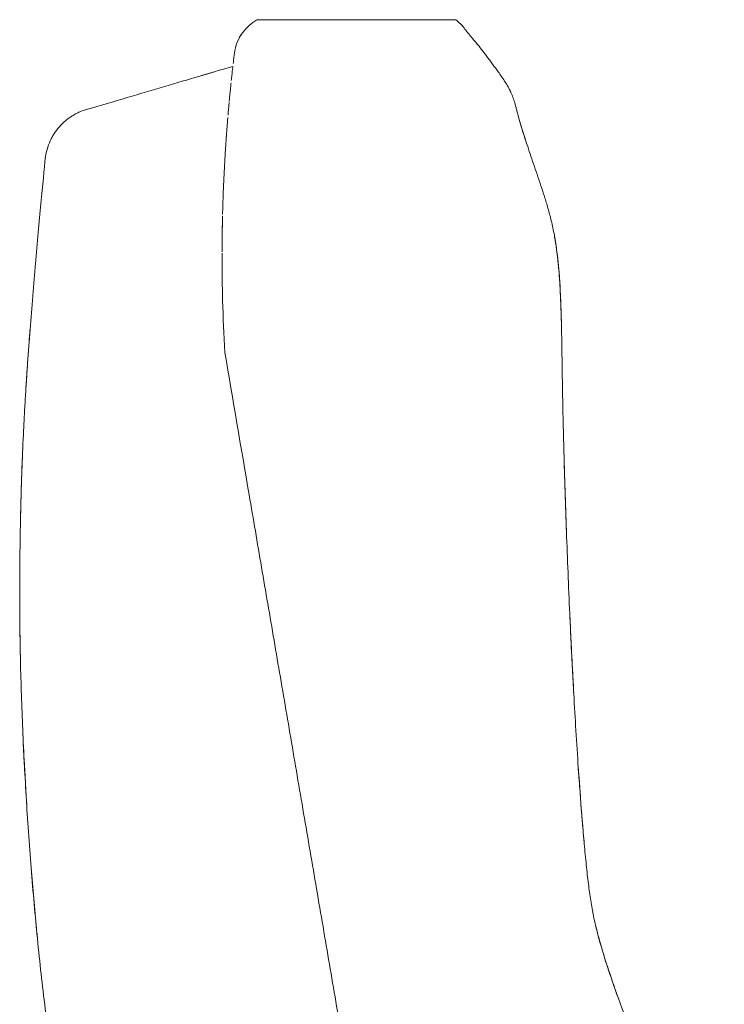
# Model space of a CAD drawing. Header units: metres. Extents: x 4.1 to 64.5, y -1.6 to 14.4.
# Tile 52 of 84: x 26.787 to 26.931, y -0.181 to 0.02. Entities that reach past the tile are written whole.
import ezdxf

# ---------------------------------------------------------------- set-up
doc = ezdxf.new("R2010")
doc.units = ezdxf.units.M
doc.layers.add('I-FURN', color=7, linetype='Continuous', lineweight=18)

# ---------------------------------------------------------------- blocks, each defined once
blk = doc.blocks.new('Furniture_Figueras-Seating_Smartseat_13011 - 13011-7677593-Corte 4')
at = {"layer": 'I-FURN'}
for p, q in [((26.83583063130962, 0.02030979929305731), (26.83575194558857, 0.02028116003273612)), ((26.83583063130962, 0.02030979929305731), (26.83575194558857, 0.02028116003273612)), ((26.83583063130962, 0.02030979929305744), (26.83575194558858, 0.02028116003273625)), ((26.83583063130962, 0.02030979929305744), (26.83575194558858, 0.02028116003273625)), ((26.83583063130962, 0.02030979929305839), (26.83575194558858, 0.02028116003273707)), ((26.83583063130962, 0.0203097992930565), (26.83575194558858, 0.02028116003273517)), ((26.83583063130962, 0.02030979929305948), (26.83575194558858, 0.02028116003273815)), ((26.8357522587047, 0.02028127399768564), (26.83583063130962, 0.02030979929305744)), ((26.8357522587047, 0.02028127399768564), (26.83583063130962, 0.02030979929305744)), ((26.8357522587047, 0.02028127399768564), (26.83583063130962, 0.02030979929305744)), ((26.8357522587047, 0.02028127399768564), (26.83583063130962, 0.02030979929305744)), ((26.83575225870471, 0.02028127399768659), (26.83583063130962, 0.02030979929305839)), ((26.8357522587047, 0.02028127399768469), (26.83583063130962, 0.0203097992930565)), ((26.83575225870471, 0.02028127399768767), (26.83583063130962, 0.02030979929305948)), ((26.87639291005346, 0.02030979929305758), (26.83583063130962, 0.02030979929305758)), ((26.87639291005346, 0.02030979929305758), (26.83583063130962, 0.02030979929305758)), ((26.87639291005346, 0.02030979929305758), (26.83583063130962, 0.02030979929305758)), ((26.87639291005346, 0.02030979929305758), (26.83583063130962, 0.02030979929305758)), ((26.87639291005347, 0.02030979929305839), (26.83583063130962, 0.02030979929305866)), ((26.87639291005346, 0.0203097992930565), (26.83583063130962, 0.0203097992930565)), ((26.87639291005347, 0.02030979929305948), (26.83583063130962, 0.02030979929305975))]:
    blk.add_line(p, q, dxfattribs=at)
for points in [[(26.83106912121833, 0.0133916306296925), (26.83126703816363, 0.01501180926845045), (26.83251428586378, 0.01791275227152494), (26.83460317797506, 0.01965358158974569), (26.83567258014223, 0.0202522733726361)], [(26.83259607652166, 0.01743953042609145), (26.83221131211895, 0.01687658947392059), (26.83188690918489, 0.01626411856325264), (26.83163335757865, 0.01561755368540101)], [(26.83259607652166, 0.01743953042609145), (26.83221131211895, 0.01687658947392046), (26.83188690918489, 0.0162641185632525), (26.83163335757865, 0.01561755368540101)], [(26.83259607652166, 0.01743953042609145), (26.83221131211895, 0.01687658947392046), (26.8318869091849, 0.0162641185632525), (26.83163335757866, 0.01561755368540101)], [(26.83259607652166, 0.01743953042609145), (26.83221131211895, 0.01687658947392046), (26.8318869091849, 0.0162641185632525), (26.83163335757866, 0.01561755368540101)], [(26.83259607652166, 0.01743953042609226), (26.83221131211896, 0.01687658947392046), (26.8318869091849, 0.01626411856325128), (26.83163335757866, 0.01561755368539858)], [(26.83259607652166, 0.01743953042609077), (26.83221131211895, 0.01687658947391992), (26.8318869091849, 0.01626411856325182), (26.83163335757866, 0.0156175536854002)], [(26.83259607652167, 0.01743953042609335), (26.83221131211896, 0.01687658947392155), (26.8318869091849, 0.01626411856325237), (26.83163335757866, 0.01561755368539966)], [(26.88104940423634, 0.01500879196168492), (26.88072018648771, 0.01542121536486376), (26.88041574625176, 0.01578766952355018), (26.88012109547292, 0.01613131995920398)], [(26.88104940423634, 0.01500879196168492), (26.88072018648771, 0.01542121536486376), (26.88041574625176, 0.01578766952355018), (26.88012109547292, 0.01613131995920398)], [(26.88104940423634, 0.01500879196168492), (26.88072018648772, 0.01542121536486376), (26.88041574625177, 0.01578766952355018), (26.88012109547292, 0.01613131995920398)], [(26.88104940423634, 0.01500879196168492), (26.88072018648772, 0.01542121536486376), (26.88041574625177, 0.01578766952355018), (26.88012109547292, 0.01613131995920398)], [(26.88104940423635, 0.01500879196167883), (26.88072018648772, 0.01542121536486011), (26.88041574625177, 0.01578766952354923), (26.88012109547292, 0.01613131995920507)], [(26.88104940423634, 0.01500879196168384), (26.88072018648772, 0.01542121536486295), (26.88041574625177, 0.0157876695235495), (26.88012109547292, 0.01613131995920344)], [(26.88104940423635, 0.01500879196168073), (26.88072018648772, 0.01542121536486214), (26.88041574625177, 0.01578766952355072), (26.88012109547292, 0.01613131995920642)], [(26.83082181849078, 0.01131442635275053), (26.83086514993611, 0.01168811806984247), (26.83094939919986, 0.01240400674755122), (26.83102999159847, 0.01307130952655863), (26.83106912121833, 0.01339163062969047)], [(26.80180199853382, 0.002187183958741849), (26.80759581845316, 0.003902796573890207), (26.81821566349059, 0.007047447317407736), (26.82689991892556, 0.009618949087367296), (26.83075814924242, 0.01076141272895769)], [(26.83075814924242, 0.01076141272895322), (26.83073066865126, 0.01052100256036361), (26.83070335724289, 0.01027984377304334), (26.83067616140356, 0.01003735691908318)], [(26.82651813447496, 0.00950589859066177), (26.82579743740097, 0.009292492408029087), (26.82506972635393, 0.00907700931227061), (26.82433500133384, 0.008859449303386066)], [(26.82651813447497, 0.009505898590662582), (26.82579743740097, 0.009292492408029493), (26.82506972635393, 0.00907700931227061), (26.82433500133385, 0.008859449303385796)], [(26.82651813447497, 0.00950589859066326), (26.82579743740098, 0.0092924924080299), (26.82506972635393, 0.00907700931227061), (26.82433500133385, 0.00885944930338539)], [(26.82651813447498, 0.009505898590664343), (26.82579743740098, 0.009292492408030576), (26.82506972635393, 0.00907700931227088), (26.82433500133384, 0.00885944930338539)], [(26.82651813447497, 0.009505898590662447), (26.82579743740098, 0.00929249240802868), (26.82506972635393, 0.009077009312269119), (26.82433500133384, 0.008859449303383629)], [(26.82651813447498, 0.009505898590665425), (26.82579743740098, 0.009292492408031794), (26.82506972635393, 0.009077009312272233), (26.82433500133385, 0.008859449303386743)], [(26.82449636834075, 0.008907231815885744), (26.82523383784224, 0.009125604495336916), (26.82595740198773, 0.009339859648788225), (26.82666706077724, 0.00954999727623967)], [(26.82449636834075, 0.008907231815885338), (26.82523383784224, 0.009125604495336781), (26.82595740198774, 0.009339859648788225), (26.82666706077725, 0.009549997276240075)], [(26.82449636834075, 0.00890723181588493), (26.82523383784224, 0.009125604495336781), (26.82595740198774, 0.009339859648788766), (26.82666706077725, 0.009549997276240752)], [(26.82449636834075, 0.00890723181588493), (26.82523383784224, 0.009125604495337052), (26.82595740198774, 0.009339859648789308), (26.82666706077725, 0.009549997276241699)], [(26.82449636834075, 0.00890723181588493), (26.82523383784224, 0.009125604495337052), (26.82595740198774, 0.009339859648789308), (26.82666706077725, 0.009549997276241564)], [(26.82449636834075, 0.008907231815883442), (26.82523383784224, 0.009125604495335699), (26.82595740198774, 0.009339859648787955), (26.82666706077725, 0.009549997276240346)], [(26.82990719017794, 0.002409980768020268), (26.82992123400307, 0.002566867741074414), (26.82994907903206, 0.002875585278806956), (26.82997815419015, 0.003193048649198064), (26.82999264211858, 0.003350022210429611)]]:
    blk.add_open_spline(points, degree=3, dxfattribs=at)
for points, knots in [([(26.87639291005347, 0.02030979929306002), (26.87681890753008, 0.01999043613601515), (26.87753296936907, 0.01935153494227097), (26.87845707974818, 0.0181834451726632), (26.87915139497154, 0.01723711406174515), (26.88007548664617, 0.01619898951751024), (26.88118589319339, 0.01485592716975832), (26.8820260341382, 0.01375107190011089), (26.88274567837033, 0.0128016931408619), (26.8833479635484, 0.01200401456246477), (26.8839442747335, 0.01120803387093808), (26.88450445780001, 0.01045132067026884), (26.88509369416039, 0.009642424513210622), (26.88576026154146, 0.008701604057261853), (26.88641250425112, 0.007729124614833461), (26.8869949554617, 0.006786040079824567), (26.8874451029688, 0.005960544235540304), (26.887776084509, 0.005258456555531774), (26.88801371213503, 0.004687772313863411), (26.88822202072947, 0.004115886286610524), (26.88846075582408, 0.003377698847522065), (26.88867890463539, 0.002591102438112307), (26.88892872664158, 0.001615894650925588), (26.88915171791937, 0.000740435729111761), (26.8893984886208, -0.0001684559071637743), (26.88965036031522, -0.001036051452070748), (26.88987007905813, -0.001768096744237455), (26.89011610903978, -0.002563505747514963), (26.8904688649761, -0.003675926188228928), (26.89095946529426, -0.005176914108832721), (26.89161701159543, -0.00713186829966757), (26.89256188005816, -0.009895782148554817), (26.8935337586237, -0.01272065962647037), (26.89437621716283, -0.01529006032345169), (26.89484947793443, -0.01680901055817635), (26.89519573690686, -0.01797133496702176), (26.89554111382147, -0.01919988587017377), (26.89600051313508, -0.02096668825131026), (26.89676143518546, -0.0243617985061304), (26.897551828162, -0.03023988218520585), (26.89790928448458, -0.03706606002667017), (26.89803740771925, -0.04190621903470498), (26.89809098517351, -0.04459986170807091), (26.89812412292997, -0.0465496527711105), (26.89815322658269, -0.04843904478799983), (26.89819009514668, -0.05093160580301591), (26.89825450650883, -0.05520427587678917), (26.89837276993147, -0.06115945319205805), (26.89852290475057, -0.0671592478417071), (26.89866618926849, -0.07220612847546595), (26.8987891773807, -0.07622219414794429), (26.89892586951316, -0.08038061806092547), (26.89911945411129, -0.0859029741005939), (26.89938535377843, -0.09285870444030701), (26.89968389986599, -0.09987460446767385), (26.89994312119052, -0.1055049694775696), (26.90015090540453, -0.1097848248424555), (26.90036198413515, -0.1139023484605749), (26.90063904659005, -0.1190334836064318), (26.90099513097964, -0.125170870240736), (26.90148263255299, -0.1327837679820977), (26.90197760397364, -0.1396769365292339), (26.90246033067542, -0.1456200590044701), (26.90286326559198, -0.15010438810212), (26.90328819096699, -0.154287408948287), (26.90387569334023, -0.1591970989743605), (26.9045992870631, -0.163349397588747), (26.90560890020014, -0.167412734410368), (26.90649765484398, -0.170491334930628), (26.90752990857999, -0.1737579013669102), (26.9091197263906, -0.1784656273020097), (26.91141974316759, -0.1847554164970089), (26.91453016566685, -0.1925748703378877), (26.91900526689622, -0.2029513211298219), (26.92488424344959, -0.2155648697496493), (26.92931891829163, -0.2250106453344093), (26.93139587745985, -0.2295395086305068)], [0, 0, 0, 0, 0.06666666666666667, 0.1, 0.1333333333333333, 0.1666666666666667, 0.2, 0.2333333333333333, 0.25, 0.2666666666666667, 0.2833333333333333, 0.3, 0.3166666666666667, 0.3333333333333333, 0.35, 0.3666666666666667, 0.3833333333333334, 0.3916666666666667, 0.4, 0.4083333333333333, 0.4166666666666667, 0.4333333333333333, 0.4416666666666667, 0.45, 0.4583333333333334, 0.4625, 0.4666666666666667, 0.4708333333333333, 0.475, 0.4833333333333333, 0.4916666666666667, 0.5, 0.5166666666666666, 0.5249999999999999, 0.5291666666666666, 0.5333333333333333, 0.5375000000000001, 0.5416666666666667, 0.55, 0.5666666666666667, 0.5833333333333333, 0.5916666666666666, 0.5958333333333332, 0.6, 0.6041666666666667, 0.6083333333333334, 0.6166666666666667, 0.6333333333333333, 0.6499999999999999, 0.6583333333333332, 0.6666666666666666, 0.675, 0.6833333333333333, 0.7, 0.7166666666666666, 0.7249999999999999, 0.7333333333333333, 0.7416666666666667, 0.75, 0.7666666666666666, 0.7833333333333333, 0.8, 0.8083333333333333, 0.8166666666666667, 0.825, 0.8333333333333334, 0.8500000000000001, 0.8583333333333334, 0.8666666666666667, 0.875, 0.8833333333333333, 0.9, 0.9166666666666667, 0.9333333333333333, 0.9666666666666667, 1, 1, 1, 1]), ([(26.83043682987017, 0.007839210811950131), (26.83047579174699, 0.00820825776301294), (26.83055409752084, 0.008938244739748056), (26.83063646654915, 0.009683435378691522), (26.83067813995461, 0.01005493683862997)], [0.6948282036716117, 0.6948282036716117, 0.6948282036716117, 0.6948282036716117, 0.75, 0.8075845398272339, 0.8075845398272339, 0.8075845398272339, 0.8075845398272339]), ([(26.83029160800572, 0.006436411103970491), (26.83028798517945, 0.006400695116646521), (26.83025936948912, 0.006118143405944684), (26.83021762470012, 0.005700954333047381), (26.83016474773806, 0.005162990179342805), (26.830122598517, 0.004728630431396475), (26.83008174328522, 0.004301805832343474), (26.83004701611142, 0.003934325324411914), (26.83002494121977, 0.003698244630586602), (26.83001518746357, 0.003593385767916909)], [0.2439516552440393, 0.2439516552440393, 0.2439516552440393, 0.2439516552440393, 0.25, 0.2916666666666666, 0.3125, 0.3333333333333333, 0.3541666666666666, 0.375, 0.3911606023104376, 0.3911606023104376, 0.3911606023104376, 0.3911606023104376]), ([(26.83020591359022, 0.005580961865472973), (26.83020957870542, 0.005618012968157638), (26.83023590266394, 0.005883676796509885), (26.83029692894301, 0.00649243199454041), (26.83035363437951, 0.007043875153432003), (26.83038704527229, 0.007364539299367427)], [0.5886904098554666, 0.5886904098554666, 0.5886904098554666, 0.5886904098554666, 0.59375, 0.625, 0.6715258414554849, 0.6715258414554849, 0.6715258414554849, 0.6715258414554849]), ([(26.88768269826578, 0.005453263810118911), (26.88752481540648, 0.005794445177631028), (26.8873166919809, 0.006199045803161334), (26.88708811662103, 0.006603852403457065), (26.88705011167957, 0.006670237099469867)], [0.6428571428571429, 0.6428571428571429, 0.6428571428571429, 0.6428571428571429, 0.6607142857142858, 0.6642153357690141, 0.6642153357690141, 0.6642153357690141, 0.6642153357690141]), ([(26.88768269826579, 0.005453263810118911), (26.88752481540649, 0.005794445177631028), (26.8873166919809, 0.006199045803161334), (26.88708811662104, 0.006603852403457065), (26.88705011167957, 0.006670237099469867)], [0.6428571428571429, 0.6428571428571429, 0.6428571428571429, 0.6428571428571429, 0.6607142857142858, 0.6642153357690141, 0.6642153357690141, 0.6642153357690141, 0.6642153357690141]), ([(26.88768269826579, 0.005453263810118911), (26.88752481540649, 0.005794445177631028), (26.8873166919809, 0.006199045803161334), (26.88708811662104, 0.006603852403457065), (26.88705011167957, 0.006670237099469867)], [0.6428571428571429, 0.6428571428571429, 0.6428571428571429, 0.6428571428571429, 0.6607142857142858, 0.6642153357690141, 0.6642153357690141, 0.6642153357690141, 0.6642153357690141]), ([(26.88768269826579, 0.005453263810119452), (26.88752481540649, 0.005794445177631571), (26.8873166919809, 0.006199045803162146), (26.88708811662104, 0.006603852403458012), (26.88705011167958, 0.006670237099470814)], [0.6428571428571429, 0.6428571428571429, 0.6428571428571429, 0.6428571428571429, 0.6607142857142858, 0.6642153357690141, 0.6642153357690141, 0.6642153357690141, 0.6642153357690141]), ([(26.88768269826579, 0.005453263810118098), (26.88752481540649, 0.005794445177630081), (26.8873166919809, 0.00619904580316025), (26.88708811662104, 0.006603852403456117), (26.88705011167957, 0.00667023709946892)], [0.6428571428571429, 0.6428571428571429, 0.6428571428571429, 0.6428571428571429, 0.6607142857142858, 0.6642153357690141, 0.6642153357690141, 0.6642153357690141, 0.6642153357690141]), ([(26.8876826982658, 0.00545326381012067), (26.88752481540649, 0.005794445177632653), (26.8873166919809, 0.006199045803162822), (26.88708811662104, 0.006603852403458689), (26.88705011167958, 0.006670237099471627)], [0.6428571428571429, 0.6428571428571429, 0.6428571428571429, 0.6428571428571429, 0.6607142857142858, 0.6642153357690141, 0.6642153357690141, 0.6642153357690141, 0.6642153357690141]), ([(26.79237969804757, -0.007713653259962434), (26.79248275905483, -0.007030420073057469), (26.79279954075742, -0.005732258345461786), (26.79340959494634, -0.004297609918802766), (26.79397238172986, -0.00329577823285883), (26.79441767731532, -0.002618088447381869), (26.79481684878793, -0.00209059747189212), (26.79515765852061, -0.001683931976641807), (26.7954286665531, -0.00138189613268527), (26.79570705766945, -0.001092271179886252), (26.79607802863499, -0.0007310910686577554), (26.79655625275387, -0.0003084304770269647), (26.79718149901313, 0.0001768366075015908), (26.79790769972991, 0.0006644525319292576), (26.798748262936, 0.001138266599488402), (26.79997983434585, 0.001702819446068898), (26.80104069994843, 0.002033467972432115), (26.80180199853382, 0.00218718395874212)], [0, 0, 0, 0, 0.125, 0.25, 0.3125, 0.375, 0.4375, 0.46875, 0.5, 0.53125, 0.5625, 0.625, 0.6875, 0.75, 0.8125, 0.875, 1, 1, 1, 1]), ([(26.82996382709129, 0.003036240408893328), (26.82993796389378, 0.002753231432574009), (26.82989537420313, 0.002281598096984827), (26.82983459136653, 0.001589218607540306), (26.8297951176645, 0.001131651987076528), (26.82977375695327, 0.0008809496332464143), (26.82976292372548, 0.0007529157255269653)], [0.4186251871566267, 0.4186251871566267, 0.4186251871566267, 0.4186251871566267, 0.4583333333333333, 0.4791666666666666, 0.4895833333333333, 0.5, 0.5, 0.5, 0.5]), ([(26.82942102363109, -0.003621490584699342), (26.82943242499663, -0.003462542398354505), (26.82946760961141, -0.002976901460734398), (26.82951382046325, -0.002357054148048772), (26.82955997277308, -0.001754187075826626), (26.82959463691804, -0.001309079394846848), (26.82962835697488, -0.0008832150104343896), (26.82967066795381, -0.000356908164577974), (26.82970186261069, 2.286939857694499e-05), (26.82972211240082, 0.000266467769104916), (26.82972390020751, 0.0002879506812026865)], [0.3363346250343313, 0.3363346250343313, 0.3363346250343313, 0.3363346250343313, 0.34375, 0.359375, 0.3671875, 0.375, 0.3828125, 0.390625, 0.40625, 0.4077715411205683, 0.4077715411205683, 0.4077715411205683, 0.4077715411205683]), ([(26.89069749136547, -0.00437286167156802), (26.89040625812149, -0.003483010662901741), (26.88998087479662, -0.00213932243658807), (26.88964543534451, -0.001024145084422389), (26.88941868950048, -0.0002335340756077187), (26.88928546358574, 0.0002484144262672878), (26.88921553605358, 0.0005092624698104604), (26.8891808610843, 0.0006403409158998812)], [0.5183977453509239, 0.5183977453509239, 0.5183977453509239, 0.5183977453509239, 0.5357142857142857, 0.5535714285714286, 0.5625, 0.5669642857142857, 0.5714285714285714, 0.5714285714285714, 0.5714285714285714, 0.5714285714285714]), ([(26.89069749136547, -0.00437286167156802), (26.8904062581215, -0.003483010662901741), (26.88998087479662, -0.00213932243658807), (26.88964543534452, -0.001024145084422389), (26.88941868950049, -0.0002335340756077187), (26.88928546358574, 0.0002484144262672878), (26.88921553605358, 0.0005092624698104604), (26.8891808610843, 0.0006403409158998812)], [0.5183977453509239, 0.5183977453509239, 0.5183977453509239, 0.5183977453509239, 0.5357142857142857, 0.5535714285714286, 0.5625, 0.5669642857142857, 0.5714285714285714, 0.5714285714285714, 0.5714285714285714, 0.5714285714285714]), ([(26.89069749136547, -0.00437286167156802), (26.8904062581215, -0.003483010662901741), (26.88998087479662, -0.00213932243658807), (26.88964543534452, -0.001024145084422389), (26.88941868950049, -0.0002335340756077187), (26.88928546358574, 0.0002484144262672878), (26.88921553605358, 0.0005092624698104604), (26.8891808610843, 0.0006403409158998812)], [0.5183977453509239, 0.5183977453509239, 0.5183977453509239, 0.5183977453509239, 0.5357142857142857, 0.5535714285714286, 0.5625, 0.5669642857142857, 0.5714285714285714, 0.5714285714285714, 0.5714285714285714, 0.5714285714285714]), ([(26.89069749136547, -0.00437286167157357), (26.8904062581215, -0.003483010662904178), (26.88998087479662, -0.002139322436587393), (26.88964543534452, -0.001024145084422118), (26.88941868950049, -0.0002335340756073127), (26.88928546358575, 0.0002484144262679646), (26.88921553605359, 0.0005092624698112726), (26.8891808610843, 0.0006403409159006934)], [0.5183977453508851, 0.5183977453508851, 0.5183977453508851, 0.5183977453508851, 0.5357142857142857, 0.5535714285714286, 0.5625, 0.5669642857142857, 0.5714285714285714, 0.5714285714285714, 0.5714285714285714, 0.5714285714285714]), ([(26.89069749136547, -0.004372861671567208), (26.8904062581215, -0.003483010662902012), (26.88998087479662, -0.002139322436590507), (26.88964543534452, -0.001024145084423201), (26.88941868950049, -0.0002335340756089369), (26.88928546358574, 0.0002484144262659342), (26.88921553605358, 0.0005092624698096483), (26.8891808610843, 0.0006403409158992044)], [0.5183977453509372, 0.5183977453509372, 0.5183977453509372, 0.5183977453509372, 0.5357142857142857, 0.5535714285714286, 0.5625, 0.5669642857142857, 0.5714285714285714, 0.5714285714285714, 0.5714285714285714, 0.5714285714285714]), ([(26.89069749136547, -0.004372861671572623), (26.8904062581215, -0.003483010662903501), (26.88998087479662, -0.002139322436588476), (26.88964543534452, -0.001024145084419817), (26.88941868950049, -0.0002335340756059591), (26.88928546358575, 0.0002484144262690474), (26.88921553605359, 0.0005092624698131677), (26.8891808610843, 0.000640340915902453)], [0.5183977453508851, 0.5183977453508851, 0.5183977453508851, 0.5183977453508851, 0.5357142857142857, 0.5535714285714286, 0.5625, 0.5669642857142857, 0.5714285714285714, 0.5714285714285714, 0.5714285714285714, 0.5714285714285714]), ([(26.82943960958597, -0.003363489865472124), (26.82940593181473, -0.003828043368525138), (26.82934373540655, -0.004709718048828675), (26.82926152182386, -0.005949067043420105), (26.82920007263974, -0.006922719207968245), (26.82914484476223, -0.007829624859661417), (26.82910440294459, -0.008527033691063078), (26.8290801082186, -0.008960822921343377)], [0.5978345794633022, 0.5978345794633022, 0.5978345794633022, 0.5978345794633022, 0.625, 0.6458333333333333, 0.65625, 0.6666666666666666, 0.6822101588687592, 0.6822101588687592, 0.6822101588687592, 0.6822101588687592]), ([(26.80034111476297, -0.2295395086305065), (26.79986149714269, -0.227345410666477), (26.79892824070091, -0.222894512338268), (26.7971011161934, -0.2134747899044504), (26.79495699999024, -0.201097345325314), (26.79283678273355, -0.1865832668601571), (26.7911471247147, -0.1723582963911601), (26.78978472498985, -0.1579988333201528), (26.78867290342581, -0.1431702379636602), (26.78797708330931, -0.1309259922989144), (26.78756758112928, -0.1214176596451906), (26.78733621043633, -0.1144811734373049), (26.78717730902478, -0.10742012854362), (26.78710011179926, -0.1001878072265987), (26.78710821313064, -0.09293596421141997), (26.78719060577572, -0.0859178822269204), (26.78733017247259, -0.07903228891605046), (26.78753254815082, -0.07197081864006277), (26.78778587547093, -0.06588580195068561), (26.78800696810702, -0.06156564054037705), (26.78814387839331, -0.05910207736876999), (26.78825119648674, -0.05726350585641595), (26.78836246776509, -0.05543997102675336), (26.78851571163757, -0.05302741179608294), (26.78879539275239, -0.04885766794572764), (26.78922081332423, -0.04305922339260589), (26.78966893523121, -0.03744920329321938), (26.79003928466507, -0.03302850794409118), (26.79042149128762, -0.02859320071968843), (26.79090643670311, -0.02317488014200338), (26.79164388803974, -0.0152454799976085), (26.79212218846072, -0.01032945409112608), (26.79237969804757, -0.007713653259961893)], [0, 0, 0, 0, 0.03125, 0.0625, 0.125, 0.1875, 0.25, 0.3125, 0.375, 0.4375, 0.46875, 0.5, 0.53125, 0.5625, 0.59375, 0.625, 0.65625, 0.6875, 0.71875, 0.734375, 0.7421875, 0.75, 0.7578125, 0.765625, 0.78125, 0.8125, 0.84375, 0.859375, 0.875, 0.90625, 0.9375, 1, 1, 1, 1]), ([(26.82865266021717, -0.01950417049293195), (26.82866192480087, -0.01913472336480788), (26.82871057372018, -0.01731305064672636), (26.82881950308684, -0.01420034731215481), (26.82896352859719, -0.01110629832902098), (26.82905033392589, -0.00949070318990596), (26.82908141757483, -0.008936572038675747)], [0.1796338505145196, 0.1796338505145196, 0.1796338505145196, 0.1796338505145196, 0.1875, 0.21875, 0.25, 0.2677218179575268, 0.2677218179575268, 0.2677218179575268, 0.2677218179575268]), ([(26.82864389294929, -0.01985979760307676), (26.82864219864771, -0.01993014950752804), (26.82860262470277, -0.02159480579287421), (26.82856225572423, -0.02402834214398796), (26.82854781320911, -0.02647453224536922), (26.82854590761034, -0.02722977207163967)], [0.7898255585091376, 0.7898255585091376, 0.7898255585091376, 0.7898255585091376, 0.7916666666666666, 0.8333333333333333, 0.851599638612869, 0.851599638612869, 0.851599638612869, 0.851599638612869]), ([(26.82855215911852, -0.02586078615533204), (26.82855871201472, -0.02485423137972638), (26.82858011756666, -0.02289749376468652), (26.82861765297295, -0.020976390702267), (26.82863933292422, -0.02005310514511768)], [0.1359219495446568, 0.1359219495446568, 0.1359219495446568, 0.1359219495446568, 0.15625, 0.1757535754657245, 0.1757535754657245, 0.1757535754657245, 0.1757535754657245]), ([(26.89805673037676, -0.04292270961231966), (26.89801338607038, -0.04089889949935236), (26.89792564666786, -0.03775809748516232), (26.89775268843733, -0.03428589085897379), (26.89761023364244, -0.0321630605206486), (26.89748694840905, -0.03063040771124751), (26.89734170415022, -0.02910951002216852), (26.89710874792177, -0.02705363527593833), (26.89681993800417, -0.02505288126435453), (26.89655280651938, -0.02360313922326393), (26.8964645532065, -0.02315489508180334)], [0.3961460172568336, 0.3961460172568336, 0.3961460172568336, 0.3961460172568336, 0.4107142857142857, 0.4196428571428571, 0.4241071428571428, 0.4285714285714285, 0.4330357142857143, 0.4375, 0.4464285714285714, 0.4504742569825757, 0.4504742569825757, 0.4504742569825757, 0.4504742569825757]), ([(26.89805673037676, -0.04292270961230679), (26.89801338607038, -0.04089889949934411), (26.89792564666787, -0.03775809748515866), (26.89775268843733, -0.03428589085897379), (26.89761023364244, -0.0321630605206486), (26.89748694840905, -0.03063040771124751), (26.89734170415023, -0.02910951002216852), (26.89710874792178, -0.02705363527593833), (26.89681993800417, -0.02505288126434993), (26.89655280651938, -0.023603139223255), (26.8964645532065, -0.0231548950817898)], [0.3961460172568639, 0.3961460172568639, 0.3961460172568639, 0.3961460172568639, 0.4107142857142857, 0.4196428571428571, 0.4241071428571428, 0.4285714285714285, 0.4330357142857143, 0.4375, 0.4464285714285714, 0.450474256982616, 0.450474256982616, 0.450474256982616, 0.450474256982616]), ([(26.89805673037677, -0.04292270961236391), (26.89801338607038, -0.04089889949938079), (26.89792564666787, -0.03775809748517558), (26.89775268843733, -0.03428589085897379), (26.89761023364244, -0.0321630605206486), (26.89748694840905, -0.03063040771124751), (26.89734170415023, -0.02910951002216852), (26.89710874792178, -0.02705363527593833), (26.89681993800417, -0.02505288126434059), (26.89655280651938, -0.02360313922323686), (26.89646455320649, -0.02315489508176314)], [0.3961460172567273, 0.3961460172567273, 0.3961460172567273, 0.3961460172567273, 0.4107142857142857, 0.4196428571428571, 0.4241071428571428, 0.4285714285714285, 0.4330357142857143, 0.4375, 0.4464285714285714, 0.4504742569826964, 0.4504742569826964, 0.4504742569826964, 0.4504742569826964]), ([(26.89805673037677, -0.04292270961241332), (26.89801338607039, -0.04089889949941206), (26.89792564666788, -0.0377580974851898), (26.89775268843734, -0.03428589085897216), (26.89761023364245, -0.0321630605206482), (26.89748694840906, -0.0306304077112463), (26.89734170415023, -0.02910951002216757), (26.89710874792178, -0.0270536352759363), (26.89681993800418, -0.02505288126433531), (26.89655280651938, -0.02360313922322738), (26.8964645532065, -0.0231548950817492)], [0.3961460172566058, 0.3961460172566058, 0.3961460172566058, 0.3961460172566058, 0.4107142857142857, 0.4196428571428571, 0.4241071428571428, 0.4285714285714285, 0.4330357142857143, 0.4375, 0.4464285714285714, 0.4504742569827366, 0.4504742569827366, 0.4504742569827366, 0.4504742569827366]), ([(26.89805673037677, -0.04292270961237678), (26.89801338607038, -0.04089889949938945), (26.89792564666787, -0.03775809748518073), (26.89775268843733, -0.03428589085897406), (26.89761023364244, -0.03216306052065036), (26.89748694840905, -0.03063040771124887), (26.89734170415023, -0.02910951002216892), (26.89710874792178, -0.0270536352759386), (26.89681993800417, -0.02505288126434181), (26.89655280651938, -0.02360313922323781), (26.89646455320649, -0.02315489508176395)], [0.3961460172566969, 0.3961460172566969, 0.3961460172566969, 0.3961460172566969, 0.4107142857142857, 0.4196428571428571, 0.4241071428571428, 0.4285714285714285, 0.4330357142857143, 0.4375, 0.4464285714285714, 0.4504742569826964, 0.4504742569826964, 0.4504742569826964, 0.4504742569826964]), ([(26.89805673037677, -0.0429227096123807), (26.89801338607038, -0.04089889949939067), (26.89792564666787, -0.03775809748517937), (26.89775268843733, -0.03428589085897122), (26.89761023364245, -0.03216306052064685), (26.89748694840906, -0.03063040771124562), (26.89734170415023, -0.02910951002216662), (26.89710874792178, -0.02705363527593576), (26.89681993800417, -0.02505288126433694), (26.89655280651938, -0.02360313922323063), (26.8964645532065, -0.02315489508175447)], [0.3961460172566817, 0.3961460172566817, 0.3961460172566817, 0.3961460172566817, 0.4107142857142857, 0.4196428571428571, 0.4241071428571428, 0.4285714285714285, 0.4330357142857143, 0.4375, 0.4464285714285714, 0.4504742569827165, 0.4504742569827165, 0.4504742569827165, 0.4504742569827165]), ([(26.82911526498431, -0.04783609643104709), (26.82890231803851, -0.04415307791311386), (26.828684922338, -0.03884853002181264), (26.82855817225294, -0.03220356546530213), (26.82854263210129, -0.02904973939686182), (26.82854540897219, -0.02748986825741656)], [0, 0, 0, 0, 0.0625, 0.09375, 0.125, 0.125, 0.125, 0.125]), ([(26.78922899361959, -0.04304931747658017), (26.78914759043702, -0.04411181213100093), (26.78897981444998, -0.04634604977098), (26.78877593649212, -0.04919572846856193), (26.78861370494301, -0.05156686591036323), (26.78849553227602, -0.05335135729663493), (26.78841932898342, -0.05454387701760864), (26.78838195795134, -0.05514010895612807)], [0.2043897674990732, 0.2043897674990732, 0.2043897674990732, 0.2043897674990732, 0.21875, 0.234375, 0.2421875, 0.25, 0.2578125, 0.2578125, 0.2578125, 0.2578125]), ([(26.78922899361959, -0.04304931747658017), (26.78914759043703, -0.04411181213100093), (26.78897981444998, -0.04634604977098), (26.78877593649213, -0.04919572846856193), (26.78861370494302, -0.05156686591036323), (26.78849553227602, -0.05335135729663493), (26.78841932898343, -0.05454387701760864), (26.78838195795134, -0.05514010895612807)], [0.2043897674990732, 0.2043897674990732, 0.2043897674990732, 0.2043897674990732, 0.21875, 0.234375, 0.2421875, 0.25, 0.2578125, 0.2578125, 0.2578125, 0.2578125]), ([(26.78922899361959, -0.04304931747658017), (26.78914759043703, -0.04411181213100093), (26.78897981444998, -0.04634604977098), (26.78877593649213, -0.04919572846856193), (26.78861370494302, -0.05156686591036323), (26.78849553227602, -0.05335135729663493), (26.78841932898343, -0.05454387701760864), (26.78838195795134, -0.05514010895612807)], [0.2043897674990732, 0.2043897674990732, 0.2043897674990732, 0.2043897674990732, 0.21875, 0.234375, 0.2421875, 0.25, 0.2578125, 0.2578125, 0.2578125, 0.2578125]), ([(26.7892289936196, -0.04304931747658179), (26.78914759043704, -0.04411181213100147), (26.78897981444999, -0.04634604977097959), (26.78877593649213, -0.04919572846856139), (26.78861370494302, -0.05156686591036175), (26.78849553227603, -0.05335135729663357), (26.78841932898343, -0.05454387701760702), (26.78838195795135, -0.05514010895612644)], [0.2043897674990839, 0.2043897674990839, 0.2043897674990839, 0.2043897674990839, 0.21875, 0.234375, 0.2421875, 0.25, 0.2578125, 0.2578125, 0.2578125, 0.2578125]), ([(26.78922899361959, -0.04304931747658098), (26.78914759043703, -0.04411181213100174), (26.78897981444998, -0.04634604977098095), (26.78877593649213, -0.04919572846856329), (26.78861370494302, -0.05156686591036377), (26.78849553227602, -0.05335135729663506), (26.78841932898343, -0.05454387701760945), (26.78838195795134, -0.05514010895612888)], [0.2043897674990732, 0.2043897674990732, 0.2043897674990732, 0.2043897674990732, 0.21875, 0.234375, 0.2421875, 0.25, 0.2578125, 0.2578125, 0.2578125, 0.2578125]), ([(26.78922899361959, -0.0430493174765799), (26.78914759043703, -0.04411181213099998), (26.78897981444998, -0.04634604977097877), (26.78877593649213, -0.0491957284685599), (26.78861370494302, -0.05156686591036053), (26.78849553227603, -0.05335135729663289), (26.78841932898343, -0.05454387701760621), (26.78838195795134, -0.0551401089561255)], [0.2043897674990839, 0.2043897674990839, 0.2043897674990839, 0.2043897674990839, 0.21875, 0.234375, 0.2421875, 0.25, 0.2578125, 0.2578125, 0.2578125, 0.2578125]), ([(26.82911526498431, -0.04783609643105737), (26.8307573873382, -0.05743577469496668), (26.83324799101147, -0.07199558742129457), (26.83662600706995, -0.09174312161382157), (26.8391833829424, -0.1066932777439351), (26.84178358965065, -0.1218938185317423), (26.84442281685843, -0.1373224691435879), (26.84707490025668, -0.1528262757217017), (26.84971367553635, -0.1682522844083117), (26.85233533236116, -0.1835782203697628), (26.85583333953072, -0.2040272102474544), (26.85845250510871, -0.2193385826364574), (26.86019747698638, -0.2295395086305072)], [0, 0, 0, 0, 0.1666666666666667, 0.25, 0.3333333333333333, 0.4166666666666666, 0.5, 0.5833333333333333, 0.6666666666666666, 0.75, 0.8333333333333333, 1, 1, 1, 1]), ([(26.86019747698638, -0.2295395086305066), (26.85845250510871, -0.2193385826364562), (26.85583333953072, -0.2040272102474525), (26.85233533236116, -0.1835782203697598), (26.84971367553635, -0.1682522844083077), (26.84707490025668, -0.1528262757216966), (26.84442281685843, -0.1373224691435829), (26.84178358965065, -0.1218938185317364), (26.8391833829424, -0.106693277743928), (26.83662600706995, -0.09174312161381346), (26.83324799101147, -0.07199558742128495), (26.8307573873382, -0.05743577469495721), (26.82911526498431, -0.04783609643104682)], [0, 0, 0, 0, 0.1666666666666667, 0.25, 0.3333333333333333, 0.4166666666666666, 0.5, 0.5833333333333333, 0.6666666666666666, 0.75, 0.8333333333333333, 1, 1, 1, 1]), ([(26.78768480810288, -0.06840596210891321), (26.7876026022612, -0.07038754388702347), (26.78749135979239, -0.07346630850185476), (26.78737338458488, -0.07760515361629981), (26.7873009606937, -0.08063458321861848), (26.78726032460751, -0.0825965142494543), (26.7872440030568, -0.08344875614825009)], [0.3166663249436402, 0.3166663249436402, 0.3166663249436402, 0.3166663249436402, 0.34375, 0.359375, 0.375, 0.3868048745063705, 0.3868048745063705, 0.3868048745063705, 0.3868048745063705]), ([(26.78768480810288, -0.06840596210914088), (26.7876026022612, -0.07038754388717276), (26.78749135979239, -0.0734663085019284), (26.78737338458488, -0.07760515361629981), (26.7873009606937, -0.08063458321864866), (26.78726032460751, -0.08259651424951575), (26.7872440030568, -0.08344875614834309)], [0.3166663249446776, 0.3166663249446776, 0.3166663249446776, 0.3166663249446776, 0.34375, 0.359375, 0.375, 0.3868048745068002, 0.3868048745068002, 0.3868048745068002, 0.3868048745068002]), ([(26.78768480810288, -0.06840596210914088), (26.7876026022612, -0.07038754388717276), (26.78749135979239, -0.0734663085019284), (26.78737338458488, -0.07760515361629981), (26.7873009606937, -0.08063458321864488), (26.78726032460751, -0.08259651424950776), (26.78724400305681, -0.08344875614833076)], [0.3166663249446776, 0.3166663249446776, 0.3166663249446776, 0.3166663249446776, 0.34375, 0.359375, 0.375, 0.3868048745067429, 0.3868048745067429, 0.3868048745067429, 0.3868048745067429]), ([(26.78768480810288, -0.0684059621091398), (26.7876026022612, -0.07038754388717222), (26.7874913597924, -0.07346630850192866), (26.78737338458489, -0.07760515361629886), (26.7873009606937, -0.08063458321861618), (26.78726032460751, -0.08259651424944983), (26.78724400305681, -0.0834487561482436)], [0.3166663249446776, 0.3166663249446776, 0.3166663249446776, 0.3166663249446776, 0.34375, 0.359375, 0.375, 0.3868048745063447, 0.3868048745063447, 0.3868048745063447, 0.3868048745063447]), ([(26.78768480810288, -0.06840596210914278), (26.7876026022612, -0.07038754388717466), (26.78749135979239, -0.0734663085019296), (26.78737338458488, -0.07760515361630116), (26.7873009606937, -0.08063458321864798), (26.78726032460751, -0.0825965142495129), (26.78724400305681, -0.08344875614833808)], [0.3166663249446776, 0.3166663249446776, 0.3166663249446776, 0.3166663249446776, 0.34375, 0.359375, 0.375, 0.3868048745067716, 0.3868048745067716, 0.3868048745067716, 0.3868048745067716]), ([(26.78768480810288, -0.06840596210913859), (26.7876026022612, -0.07038754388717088), (26.78749135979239, -0.07346630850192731), (26.78737338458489, -0.07760515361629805), (26.7873009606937, -0.08063458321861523), (26.78726032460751, -0.08259651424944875), (26.78724400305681, -0.08344875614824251)], [0.3166663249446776, 0.3166663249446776, 0.3166663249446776, 0.3166663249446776, 0.34375, 0.359375, 0.375, 0.3868048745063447, 0.3868048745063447, 0.3868048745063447, 0.3868048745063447]), ([(26.89911142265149, -0.08559130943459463), (26.89901030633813, -0.0828332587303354), (26.8988182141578, -0.07727148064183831), (26.89864222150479, -0.07142955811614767), (26.89855651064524, -0.06829055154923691), (26.89854759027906, -0.06796018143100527)], [0.304187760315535, 0.304187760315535, 0.304187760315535, 0.304187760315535, 0.3214285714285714, 0.3392857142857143, 0.3413858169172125, 0.3413858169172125, 0.3413858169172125, 0.3413858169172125]), ([(26.8991114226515, -0.08559130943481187), (26.89901030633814, -0.082833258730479), (26.89881821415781, -0.07727148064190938), (26.8986422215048, -0.07142955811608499), (26.89855651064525, -0.06829055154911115), (26.89854759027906, -0.06796018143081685)], [0.3041877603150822, 0.3041877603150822, 0.3041877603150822, 0.3041877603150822, 0.3214285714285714, 0.3392857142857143, 0.3413858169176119, 0.3413858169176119, 0.3413858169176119, 0.3413858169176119]), ([(26.89911142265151, -0.0855913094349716), (26.89901030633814, -0.08283325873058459), (26.89881821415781, -0.07727148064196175), (26.8986422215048, -0.07142955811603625), (26.89855651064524, -0.06829055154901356), (26.89854759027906, -0.06796018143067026)], [0.3041877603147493, 0.3041877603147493, 0.3041877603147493, 0.3041877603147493, 0.3214285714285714, 0.3392857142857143, 0.3413858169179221, 0.3413858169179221, 0.3413858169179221, 0.3413858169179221]), ([(26.89911142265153, -0.08559130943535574), (26.89901030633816, -0.08283325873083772), (26.89881821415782, -0.07727148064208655), (26.8986422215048, -0.07142955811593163), (26.89855651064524, -0.0682905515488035), (26.89854759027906, -0.06796018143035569)], [0.3041877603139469, 0.3041877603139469, 0.3041877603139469, 0.3041877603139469, 0.3214285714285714, 0.3392857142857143, 0.3413858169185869, 0.3413858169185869, 0.3413858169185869, 0.3413858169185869]), ([(26.89911142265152, -0.08559130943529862), (26.89901030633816, -0.0828332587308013), (26.89881821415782, -0.0772714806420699), (26.89864222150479, -0.07142955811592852), (26.89855651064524, -0.06829055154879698), (26.89854759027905, -0.06796018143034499)], [0.3041877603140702, 0.3041877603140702, 0.3041877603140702, 0.3041877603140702, 0.3214285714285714, 0.3392857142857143, 0.3413858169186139, 0.3413858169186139, 0.3413858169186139, 0.3413858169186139]), ([(26.89911142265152, -0.08559130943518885), (26.89901030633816, -0.08283325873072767), (26.89881821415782, -0.07727148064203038), (26.8986422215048, -0.07142955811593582), (26.89855651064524, -0.06829055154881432), (26.89854759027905, -0.06796018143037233)], [0.3041877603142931, 0.3041877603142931, 0.3041877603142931, 0.3041877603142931, 0.3214285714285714, 0.3392857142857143, 0.3413858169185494, 0.3413858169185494, 0.3413858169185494, 0.3413858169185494]), ([(26.78710866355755, -0.09578273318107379), (26.78710445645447, -0.09777632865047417), (26.78711521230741, -0.1021145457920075), (26.78718300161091, -0.1073239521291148), (26.78725118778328, -0.1105822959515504), (26.78727385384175, -0.1115554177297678)], [0.4422007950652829, 0.4422007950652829, 0.4422007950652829, 0.4422007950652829, 0.46875, 0.5, 0.5132413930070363, 0.5132413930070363, 0.5132413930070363, 0.5132413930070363]), ([(26.78710866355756, -0.09578273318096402), (26.78710445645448, -0.09777632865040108), (26.78711521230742, -0.1021145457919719), (26.78718300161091, -0.1073239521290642), (26.78725118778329, -0.110582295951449), (26.78727385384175, -0.1115554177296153)], [0.442200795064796, 0.442200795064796, 0.442200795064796, 0.442200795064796, 0.46875, 0.5, 0.513241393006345, 0.513241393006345, 0.513241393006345, 0.513241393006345]), ([(26.78710866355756, -0.09578273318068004), (26.78710445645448, -0.09777632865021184), (26.78711521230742, -0.1021145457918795), (26.78718300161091, -0.1073239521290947), (26.78725118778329, -0.1105822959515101), (26.78727385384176, -0.1115554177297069)], [0.4422007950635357, 0.4422007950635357, 0.4422007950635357, 0.4422007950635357, 0.46875, 0.5, 0.5132413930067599, 0.5132413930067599, 0.5132413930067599, 0.5132413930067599]), ([(26.78710866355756, -0.09578273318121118), (26.78710445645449, -0.0977763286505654), (26.78711521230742, -0.1021145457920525), (26.78718300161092, -0.107323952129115), (26.7872511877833, -0.1105822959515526), (26.78727385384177, -0.1115554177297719)], [0.4422007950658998, 0.4422007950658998, 0.4422007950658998, 0.4422007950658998, 0.46875, 0.5, 0.5132413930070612, 0.5132413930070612, 0.5132413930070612, 0.5132413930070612]), ([(26.78710866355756, -0.0957827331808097), (26.78710445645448, -0.09777632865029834), (26.78711521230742, -0.1021145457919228), (26.78718300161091, -0.1073239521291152), (26.78725118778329, -0.1105822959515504), (26.78727385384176, -0.1115554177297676)], [0.4422007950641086, 0.4422007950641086, 0.4422007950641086, 0.4422007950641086, 0.46875, 0.5, 0.5132413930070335, 0.5132413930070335, 0.5132413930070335, 0.5132413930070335]), ([(26.78710866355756, -0.09578273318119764), (26.78710445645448, -0.09777632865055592), (26.78711521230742, -0.1021145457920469), (26.78718300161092, -0.1073239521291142), (26.78725118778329, -0.1105822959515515), (26.78727385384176, -0.1115554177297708)], [0.4422007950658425, 0.4422007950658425, 0.4422007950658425, 0.4422007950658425, 0.46875, 0.5, 0.5132413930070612, 0.5132413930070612, 0.5132413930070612, 0.5132413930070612]), ([(26.90057216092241, -0.1177635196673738), (26.90044573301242, -0.1154788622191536), (26.9001859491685, -0.1105593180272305), (26.89992969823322, -0.1052373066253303), (26.89978240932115, -0.1019953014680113), (26.89975874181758, -0.1014692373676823)], [0.235397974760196, 0.235397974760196, 0.235397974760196, 0.235397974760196, 0.25, 0.2678571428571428, 0.271288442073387, 0.271288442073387, 0.271288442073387, 0.271288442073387]), ([(26.9005721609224, -0.1177635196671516), (26.90044573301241, -0.1154788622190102), (26.9001859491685, -0.1105593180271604), (26.89992969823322, -0.1052373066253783), (26.89978240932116, -0.1019953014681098), (26.89975874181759, -0.1014692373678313)], [0.2353979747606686, 0.2353979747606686, 0.2353979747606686, 0.2353979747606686, 0.25, 0.2678571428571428, 0.2712884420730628, 0.2712884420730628, 0.2712884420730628, 0.2712884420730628]), ([(26.9005721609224, -0.1177635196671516), (26.90044573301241, -0.1154788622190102), (26.9001859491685, -0.1105593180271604), (26.89992969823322, -0.1052373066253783), (26.89978240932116, -0.1019953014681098), (26.89975874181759, -0.1014692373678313)], [0.2353979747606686, 0.2353979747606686, 0.2353979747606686, 0.2353979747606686, 0.25, 0.2678571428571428, 0.2712884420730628, 0.2712884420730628, 0.2712884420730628, 0.2712884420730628]), ([(26.90057216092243, -0.1177635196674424), (26.90044573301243, -0.1154788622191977), (26.90018594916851, -0.1105593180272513), (26.89992969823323, -0.1052373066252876), (26.89978240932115, -0.1019953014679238), (26.89975874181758, -0.1014692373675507)], [0.2353979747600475, 0.2353979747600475, 0.2353979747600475, 0.2353979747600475, 0.25, 0.2678571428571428, 0.2712884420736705, 0.2712884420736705, 0.2712884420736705, 0.2712884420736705]), ([(26.90057216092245, -0.1177635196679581), (26.90044573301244, -0.1154788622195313), (26.90018594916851, -0.1105593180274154), (26.89992969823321, -0.1052373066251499), (26.89978240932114, -0.1019953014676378), (26.89975874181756, -0.1014692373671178)], [0.2353979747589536, 0.2353979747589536, 0.2353979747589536, 0.2353979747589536, 0.25, 0.2678571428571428, 0.2712884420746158, 0.2712884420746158, 0.2712884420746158, 0.2712884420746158]), ([(26.90057216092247, -0.1177635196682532), (26.90044573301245, -0.115478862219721), (26.90018594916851, -0.1105593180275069), (26.89992969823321, -0.1052373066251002), (26.89978240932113, -0.1019953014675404), (26.89975874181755, -0.1014692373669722)], [0.2353979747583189, 0.2353979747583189, 0.2353979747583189, 0.2353979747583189, 0.25, 0.2678571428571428, 0.2712884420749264, 0.2712884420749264, 0.2712884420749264, 0.2712884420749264]), ([(26.78778284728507, -0.1263185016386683), (26.78794759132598, -0.1299874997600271), (26.7881938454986, -0.1347222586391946), (26.78847466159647, -0.1393617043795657), (26.78853692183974, -0.1403596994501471)], [0.5780628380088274, 0.5780628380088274, 0.5780628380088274, 0.5780628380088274, 0.625, 0.6379275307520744, 0.6379275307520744, 0.6379275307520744, 0.6379275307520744]), ([(26.78778284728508, -0.1263185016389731), (26.78794759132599, -0.1299874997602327), (26.78819384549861, -0.1347222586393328), (26.78847466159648, -0.1393617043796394), (26.78853692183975, -0.1403596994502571)], [0.5780628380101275, 0.5780628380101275, 0.5780628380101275, 0.5780628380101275, 0.625, 0.6379275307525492, 0.6379275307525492, 0.6379275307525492, 0.6379275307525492]), ([(26.78778284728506, -0.1263185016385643), (26.78794759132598, -0.129987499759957), (26.7881938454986, -0.134722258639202), (26.78847466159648, -0.1393617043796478), (26.78853692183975, -0.14035969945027)], [0.5780628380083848, 0.5780628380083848, 0.5780628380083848, 0.5780628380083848, 0.625, 0.637927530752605, 0.637927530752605, 0.637927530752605, 0.637927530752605]), ([(26.78778284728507, -0.1263185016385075), (26.78794759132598, -0.1299874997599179), (26.7881938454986, -0.1347222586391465), (26.78847466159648, -0.1393617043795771), (26.78853692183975, -0.1403596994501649)], [0.5780628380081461, 0.5780628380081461, 0.5780628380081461, 0.5780628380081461, 0.625, 0.6379275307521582, 0.6379275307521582, 0.6379275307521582, 0.6379275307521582]), ([(26.78778284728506, -0.1263185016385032), (26.78794759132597, -0.1299874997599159), (26.7881938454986, -0.13472225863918), (26.78847466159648, -0.1393617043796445), (26.78853692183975, -0.1403596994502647)], [0.5780628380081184, 0.5780628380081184, 0.5780628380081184, 0.5780628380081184, 0.625, 0.6379275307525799, 0.6379275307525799, 0.6379275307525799, 0.6379275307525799]), ([(26.78778284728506, -0.1263185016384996), (26.78794759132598, -0.1299874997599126), (26.7881938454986, -0.1347222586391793), (26.78847466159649, -0.1393617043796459), (26.78853692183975, -0.1403596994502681)], [0.5780628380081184, 0.5780628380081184, 0.5780628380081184, 0.5780628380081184, 0.625, 0.637927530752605, 0.637927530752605, 0.637927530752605, 0.637927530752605]), ([(26.90271278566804, -0.1484070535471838), (26.90266901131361, -0.1479272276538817), (26.90237086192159, -0.1445984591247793), (26.90195640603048, -0.1394057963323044), (26.90161775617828, -0.1346123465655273), (26.90151090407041, -0.1330470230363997)], [0.175507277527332, 0.175507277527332, 0.175507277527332, 0.175507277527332, 0.1785714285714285, 0.1964285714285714, 0.2051653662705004, 0.2051653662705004, 0.2051653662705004, 0.2051653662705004]), ([(26.90271278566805, -0.1484070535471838), (26.90266901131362, -0.1479272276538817), (26.9023708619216, -0.1445984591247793), (26.90195640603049, -0.1394057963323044), (26.90161775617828, -0.1346123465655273), (26.90151090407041, -0.1330470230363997)], [0.175507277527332, 0.175507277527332, 0.175507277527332, 0.175507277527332, 0.1785714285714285, 0.1964285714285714, 0.2051653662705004, 0.2051653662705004, 0.2051653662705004, 0.2051653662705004]), ([(26.90271278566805, -0.1484070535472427), (26.90266901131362, -0.1479272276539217), (26.9023708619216, -0.1445984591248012), (26.90195640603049, -0.1394057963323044), (26.90161775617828, -0.1346123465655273), (26.90151090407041, -0.1330470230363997)], [0.1755072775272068, 0.1755072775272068, 0.1755072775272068, 0.1755072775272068, 0.1785714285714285, 0.1964285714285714, 0.2051653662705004, 0.2051653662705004, 0.2051653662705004, 0.2051653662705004]), ([(26.90271278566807, -0.1484070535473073), (26.90266901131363, -0.1479272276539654), (26.9023708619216, -0.1445984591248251), (26.9019564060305, -0.1394057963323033), (26.90161775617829, -0.1346123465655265), (26.90151090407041, -0.133047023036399)], [0.1755072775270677, 0.1755072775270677, 0.1755072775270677, 0.1755072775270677, 0.1785714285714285, 0.1964285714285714, 0.2051653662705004, 0.2051653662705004, 0.2051653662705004, 0.2051653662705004]), ([(26.90271278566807, -0.1484070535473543), (26.90266901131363, -0.1479272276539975), (26.9023708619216, -0.1445984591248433), (26.90195640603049, -0.1394057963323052), (26.90161775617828, -0.1346123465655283), (26.90151090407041, -0.1330470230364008)], [0.1755072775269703, 0.1755072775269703, 0.1755072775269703, 0.1755072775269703, 0.1785714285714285, 0.1964285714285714, 0.2051653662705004, 0.2051653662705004, 0.2051653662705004, 0.2051653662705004]), ([(26.90271278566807, -0.1484070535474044), (26.90266901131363, -0.1479272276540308), (26.9023708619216, -0.1445984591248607), (26.90195640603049, -0.1394057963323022), (26.90161775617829, -0.1346123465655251), (26.90151090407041, -0.1330470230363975)], [0.175507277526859, 0.175507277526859, 0.175507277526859, 0.175507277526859, 0.1785714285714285, 0.1964285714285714, 0.2051653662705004, 0.2051653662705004, 0.2051653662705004, 0.2051653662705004]), ([(26.78944961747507, -0.153308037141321), (26.78977805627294, -0.1574866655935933), (26.79022477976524, -0.1626404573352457), (26.79073403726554, -0.167803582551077), (26.790835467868, -0.1688074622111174)], [0.6945929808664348, 0.6945929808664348, 0.6945929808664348, 0.6945929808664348, 0.75, 0.7633706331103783, 0.7633706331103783, 0.7633706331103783, 0.7633706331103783]), ([(26.78944961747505, -0.1533080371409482), (26.78977805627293, -0.1574866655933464), (26.79022477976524, -0.1626404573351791), (26.79073403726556, -0.1678035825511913), (26.79083546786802, -0.1688074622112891)], [0.6945929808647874, 0.6945929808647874, 0.6945929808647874, 0.6945929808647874, 0.75, 0.7633706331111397, 0.7633706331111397, 0.7633706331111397, 0.7633706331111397]), ([(26.78944961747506, -0.1533080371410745), (26.78977805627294, -0.1574866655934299), (26.79022477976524, -0.1626404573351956), (26.79073403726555, -0.1678035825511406), (26.79083546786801, -0.1688074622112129)], [0.6945929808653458, 0.6945929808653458, 0.6945929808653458, 0.6945929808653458, 0.75, 0.7633706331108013, 0.7633706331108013, 0.7633706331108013, 0.7633706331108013]), ([(26.7894496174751, -0.153308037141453), (26.78977805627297, -0.1574866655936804), (26.79022477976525, -0.1626404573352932), (26.79073403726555, -0.1678035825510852), (26.79083546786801, -0.1688074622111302)], [0.6945929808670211, 0.6945929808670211, 0.6945929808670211, 0.6945929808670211, 0.75, 0.7633706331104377, 0.7633706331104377, 0.7633706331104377, 0.7633706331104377]), ([(26.78944961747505, -0.1533080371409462), (26.78977805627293, -0.1574866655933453), (26.79022477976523, -0.1626404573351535), (26.79073403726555, -0.1678035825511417), (26.79083546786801, -0.168807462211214)], [0.6945929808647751, 0.6945929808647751, 0.6945929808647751, 0.6945929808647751, 0.75, 0.7633706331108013, 0.7633706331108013, 0.7633706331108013, 0.7633706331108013]), ([(26.78944961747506, -0.1533080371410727), (26.78977805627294, -0.1574866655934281), (26.79022477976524, -0.1626404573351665), (26.79073403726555, -0.1678035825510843), (26.79083546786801, -0.1688074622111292)], [0.6945929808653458, 0.6945929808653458, 0.6945929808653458, 0.6945929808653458, 0.75, 0.7633706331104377, 0.7633706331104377, 0.7633706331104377, 0.7633706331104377]), ([(26.90977560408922, -0.1802257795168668), (26.90879809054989, -0.1775226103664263), (26.90702155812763, -0.1723209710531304), (26.90568492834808, -0.1677352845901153), (26.90512425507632, -0.1654370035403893), (26.90502373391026, -0.1650074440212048)], [0.08928571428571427, 0.08928571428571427, 0.08928571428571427, 0.08928571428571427, 0.1071428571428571, 0.125, 0.129165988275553, 0.129165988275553, 0.129165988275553, 0.129165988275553]), ([(26.90977560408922, -0.1802257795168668), (26.90879809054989, -0.1775226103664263), (26.90702155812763, -0.1723209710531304), (26.90568492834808, -0.1677352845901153), (26.90512425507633, -0.1654370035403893), (26.90502373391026, -0.1650074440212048)], [0.08928571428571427, 0.08928571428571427, 0.08928571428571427, 0.08928571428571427, 0.1071428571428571, 0.125, 0.129165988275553, 0.129165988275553, 0.129165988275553, 0.129165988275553]), ([(26.90977560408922, -0.1802257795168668), (26.90879809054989, -0.1775226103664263), (26.90702155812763, -0.1723209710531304), (26.90568492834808, -0.167735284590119), (26.90512425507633, -0.1654370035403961), (26.90502373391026, -0.1650074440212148)], [0.08928571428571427, 0.08928571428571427, 0.08928571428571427, 0.08928571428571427, 0.1071428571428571, 0.125, 0.1291659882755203, 0.1291659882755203, 0.1291659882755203, 0.1291659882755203]), ([(26.90977560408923, -0.1802257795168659), (26.9087980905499, -0.1775226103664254), (26.90702155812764, -0.1723209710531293), (26.90568492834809, -0.1677352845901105), (26.90512425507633, -0.1654370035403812), (26.90502373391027, -0.1650074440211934)], [0.08928571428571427, 0.08928571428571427, 0.08928571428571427, 0.08928571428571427, 0.1071428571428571, 0.125, 0.1291659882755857, 0.1291659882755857, 0.1291659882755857, 0.1291659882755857]), ([(26.90977560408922, -0.1802257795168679), (26.90879809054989, -0.1775226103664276), (26.90702155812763, -0.1723209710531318), (26.90568492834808, -0.1677352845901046), (26.90512425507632, -0.1654370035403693), (26.90502373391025, -0.1650074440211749)], [0.08928571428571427, 0.08928571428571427, 0.08928571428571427, 0.08928571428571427, 0.1071428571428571, 0.125, 0.1291659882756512, 0.1291659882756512, 0.1291659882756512, 0.1291659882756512]), ([(26.90977560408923, -0.1802257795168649), (26.9087980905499, -0.1775226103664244), (26.90702155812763, -0.1723209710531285), (26.90568492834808, -0.1677352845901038), (26.90512425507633, -0.1654370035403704), (26.90502373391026, -0.1650074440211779)], [0.08928571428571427, 0.08928571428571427, 0.08928571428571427, 0.08928571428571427, 0.1071428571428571, 0.125, 0.1291659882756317, 0.1291659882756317, 0.1291659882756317, 0.1291659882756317])]:
    blk.add_open_spline(points, degree=3, knots=knots, dxfattribs=at)
blk = doc.blocks.new('4 GRE - ESCOLA DE CINEMA E AUDIOVISUAL CINE REX R07_rvt-1-Corte 4')
at = {"layer": 'I-FURN', "lineweight": 18}
blk.add_blockref('Furniture_Figueras-Seating_Smartseat_13011 - 13011-7677593-Corte 4', (0, 0), dxfattribs=at)

msp = doc.modelspace()

# ---------------------------------------------------------------- block references
at = {"lineweight": 5}
msp.add_blockref('4 GRE - ESCOLA DE CINEMA E AUDIOVISUAL CINE REX R07_rvt-1-Corte 4', (0, 0), dxfattribs=at)

doc.saveas('drawing.dxf')
